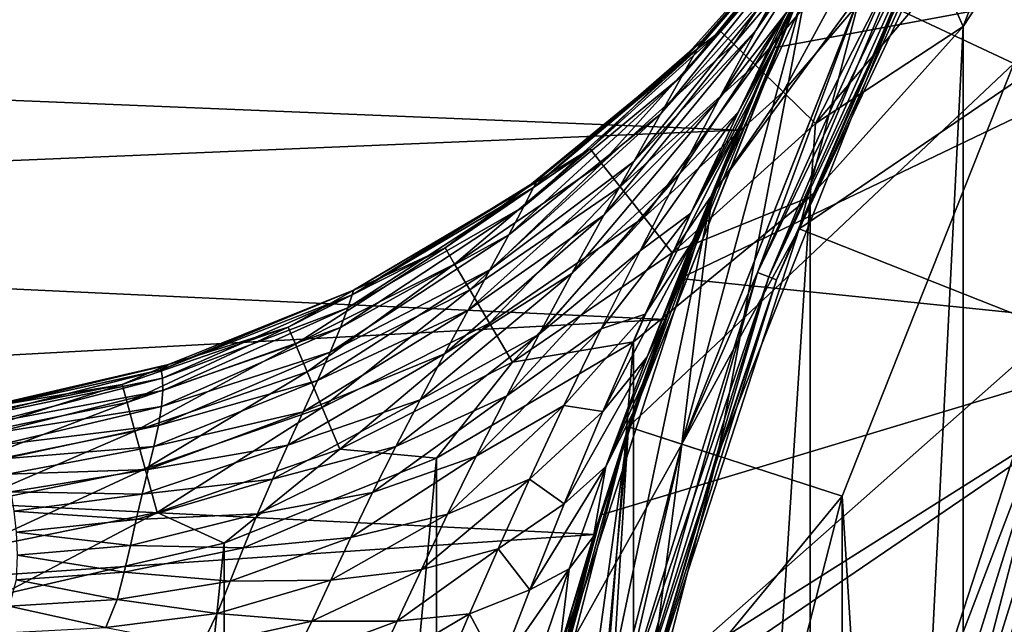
# Model space of a CAD drawing. Header units: metres. Extents: x -71 to 30, y -21 to 69.
# Tile 44 of 111: x -23.22 to -17.97, y 5.43 to 8.66. Entities that reach past the tile are written whole.
import ezdxf

# ---------------------------------------------------------------- set-up
doc = ezdxf.new("R2010")
doc.units = ezdxf.units.M
doc.layers.add('solid_DUSCHE_AUFPUTZ_EU_ASM_SW0003', color=7, linetype='CONTINUOUS')

msp = doc.modelspace()

# ---------------------------------------------------------------- linework, layer by layer
at = {"layer": 'solid_DUSCHE_AUFPUTZ_EU_ASM_SW0003'}
for points in [[(-17.915543, 8.430448, 37), (-16.717621, 10.609464, 37), (-19.001513, 8.94106, 35.799999)], [(-18.729376, 8.814748, -82.599998), (-18.402473, 10.116732, -82.599998), (-19.525242, 7.730755, -82.599998)], [(-19.525227, 7.730797, -160.5), (-19.525242, 7.730755, -82.599998), (-18.402473, 10.116732, -82.599998)], [(-18.402449, 10.116776, -160.5), (-19.525227, 7.730797, -160.5), (-18.402473, 10.116732, -82.599998)], [(-18.729376, 8.814748, -160.5), (-19.525227, 7.730797, -160.5), (-18.402449, 10.116776, -160.5)], [(-17.964218, 9.876057, -195.300003), (-19.060436, 7.546506, -195.300003), (-18.730034, 8.813348, -195.300003)], [(-19.060354, 7.546718, -196.100006), (-19.060436, 7.546506, -195.300003), (-17.964218, 9.876057, -195.300003)], [(-17.964138, 9.876184, -196.100006), (-19.060354, 7.546718, -196.100006), (-17.964218, 9.876057, -195.300003)], [(-16.680212, 9.170307, -196.100006), (-19.060354, 7.546718, -196.100006), (-17.964138, 9.876184, -196.100006)], [(-18.18569, 8.627413, -211.350006), (-18.304852, 8.897856, -211.316162), (-17.747715, 9.767158, -211.316193)], [(-18.18569, 8.627413, -211.350006), (-17.747715, 9.767158, -211.316193), (-17.521852, 9.642858, -211.350006)], [(-15.827293, 9.138052, -197.350006), (-18.619104, 9.712259, -197.350006), (-19.196617, 8.514082, -197.350006)], [(-19.194851, 8.518082, -200.749146), (-19.196617, 8.514082, -197.350006), (-18.619104, 9.712259, -197.350006)], [(-19.080566, 8.771091, -200.988235), (-19.194851, 8.518082, -200.749146), (-18.619104, 9.712259, -197.350006)], [(-19.292616, 8.605597, -202.355148), (-18.654564, 9.644027, -202.270233), (-19.115473, 8.928535, -202.757614)], [(-18.882261, 9.198084, -201.798889), (-18.654564, 9.644027, -202.270233), (-19.292616, 8.605597, -202.355148)], [(-18.185688, -8.627414, -211.350006), (-18.18569, 8.627413, -211.350006), (-17.521852, 9.642858, -211.350006)], [(-17.521852, -9.642858, -211.350006), (-18.185688, -8.627414, -211.350006), (-17.521852, 9.642858, -211.350006)], [(-19.283409, 7.313232, -82.584839), (-18.261299, 9.584269, -82.584839), (-18.729376, 8.814748, -82.599998)], [(-18.203766, 9.554073, -82.541473), (-18.261299, 9.584269, -82.584839), (-19.283409, 7.313232, -82.584839)], [(-18.261169, 9.584201, -160.515228), (-19.283274, 7.313181, -160.515228), (-18.729376, 8.814748, -160.5)], [(-19.222553, 7.290153, -160.55864), (-19.283274, 7.313181, -160.515228), (-18.261169, 9.584201, -160.515228)], [(-18.203669, 9.554022, -160.55864), (-19.222553, 7.290153, -160.55864), (-18.261169, 9.584201, -160.515228)], [(-18.203766, 9.554073, -82.541473), (-19.283409, 7.313232, -82.584839), (-19.222656, 7.290192, -82.541473)], [(-18.203766, 9.554073, -82.541473), (-19.222656, 7.290192, -82.541473), (-18.165329, 9.5339, -82.47654)], [(-19.222656, 7.290192, -82.541473), (-19.182068, 7.274799, -82.47654), (-18.165329, 9.5339, -82.47654)], [(-18.203669, 9.554022, -160.55864), (-19.182011, 7.274777, -160.623611), (-19.222553, 7.290153, -160.55864)], [(-18.165329, 9.5339, -82.47654), (-19.182068, 7.274799, -82.47654), (-18.548935, 8.728516, -82.400002)], [(-18.203669, 9.554022, -160.55864), (-18.165276, 9.533872, -160.623611), (-19.182011, 7.274777, -160.623611)], [(-19.182011, 7.274777, -160.623611), (-18.165276, 9.533872, -160.623611), (-18.548954, 8.728476, -160.699997)], [(-18.831303, 9.435755, -204.350006), (-18.981949, 9.232385, -204.350006), (-19.606483, 8.502353, -203.874359)], [(-18.868137, 9.370441, -203.767838), (-18.831303, 9.435755, -204.350006), (-19.606483, 8.502353, -203.874359)], [(-18.868137, 9.370441, -203.767838), (-19.606483, 8.502353, -203.874359), (-19.685253, 8.363503, -203.435486)], [(-18.969282, 9.190926, -203.230743), (-18.868137, 9.370441, -203.767838), (-19.685253, 8.363503, -203.435486)], [(-31, 8.551514, -55.169567), (-19.015507, 8.911256, -55.735878), (-31, 9.325074, -56.509399)], [(-31, 9.325065, -65.490616), (-19.015425, 8.911431, -66.263824), (-31, 8.551505, -66.830444)], [(-18.874207, 9.318729, -210.608688), (-19.480919, 8.603263, -210.608566), (-18.981934, 9.232405, -210.350006)], [(-19.409153, 8.533669, -210.850006), (-19.480919, 8.603263, -210.608566), (-18.874207, 9.318729, -210.608688)], [(-18.793793, 9.259287, -210.850113), (-19.409153, 8.533669, -210.850006), (-18.874207, 9.318729, -210.608688)], [(-19.294933, 8.422909, -211.057297), (-19.409153, 8.533669, -210.850006), (-18.793793, 9.259287, -210.850113)], [(-18.665829, 9.164694, -211.057388), (-19.294933, 8.422909, -211.057297), (-18.793793, 9.259287, -210.850113)], [(-18.981934, 9.232405, -210.350006), (-19.694759, 8.438902, -210.350006), (-18.981949, 9.232385, -204.350006)], [(-19.480919, 8.603263, -210.608566), (-19.694759, 8.438902, -210.350006), (-18.981934, 9.232405, -210.350006)], [(-19.694759, 8.438902, -210.350006), (-19.577681, 8.55342, -204.350006), (-18.981949, 9.232385, -204.350006)], [(-18.981949, 9.232385, -204.350006), (-19.577681, 8.55342, -204.350006), (-19.606483, 8.502353, -203.874359)], [(-18.969282, 9.190926, -203.230743), (-19.685253, 8.363503, -203.435486), (-19.800989, 8.159453, -203.048904)], [(-19.115473, 8.928535, -202.757614), (-18.969282, 9.190926, -203.230743), (-19.800989, 8.159453, -203.048904)], [(-18.882261, 9.198084, -201.798889), (-19.292616, 8.605597, -202.355148), (-19.490017, 8.238802, -202.026932)], [(-19.129757, 8.700572, -201.427948), (-18.882261, 9.198084, -201.798889), (-19.490017, 8.238802, -202.026932)], [(-19.146059, 8.278544, -211.216293), (-19.294933, 8.422909, -211.057297), (-18.665829, 9.164694, -211.057388)], [(-18.499052, 9.04141, -211.216354), (-19.146059, 8.278544, -211.216293), (-18.665829, 9.164694, -211.057388)], [(-16.680212, 9.170307, -196.100006), (-17.698124, 7.007195, -196.100006), (-19.060354, 7.546718, -196.100006)], [(-15.827293, 9.138052, -197.350006), (-19.196617, 8.514082, -197.350006), (-19.697044, 7.281879, -197.350006)], [(-16.884737, 6.993779, -197.350006), (-15.827293, 9.138052, -197.350006), (-19.697044, 7.281879, -197.350006)], [(-18.499052, 9.04141, -211.216354), (-18.972698, 8.110434, -211.316132), (-19.146059, 8.278544, -211.216293)], [(-18.499052, 9.04141, -211.216354), (-18.304852, 8.897856, -211.316162), (-18.972698, 8.110434, -211.316132)], [(-19.776535, 7.06319, -53.434731), (-19.972168, 6.489412, 35.799999), (-19.001513, 8.94106, 35.799999)], [(-17.915543, 8.430448, 37), (-19.001513, 8.94106, 35.799999), (-19.972168, 6.489412, 35.799999)], [(-19.972158, 6.489444, -195), (-19.001436, 8.94122, -195), (-19.68679, 6.3968, -195.300003)], [(-19.001484, 8.941077, -161.300003), (-19.001436, 8.94122, -195), (-19.972158, 6.489444, -195)], [(-19.972107, 6.489507, -161.300003), (-19.001484, 8.941077, -161.300003), (-19.972158, 6.489444, -195)], [(-19.015425, 8.911431, -66.263824), (-19.001587, 8.940893, -81.800003), (-19.972124, 6.489416, -81.800003)], [(-19.496668, 6.334761, -81.800003), (-19.972124, 6.489416, -81.800003), (-19.001587, 8.940893, -81.800003)], [(-19.972107, 6.489507, -161.300003), (-19.496622, 6.334914, -161.300003), (-19.001484, 8.941077, -161.300003)], [(-19.385855, 8.073947, -54.524395), (-19.776535, 7.06319, -53.434731), (-19.001513, 8.94106, 35.799999)], [(-19.001436, 8.94122, -195), (-18.730034, 8.813348, -195.300003), (-19.68679, 6.3968, -195.300003)], [(-18.548927, 8.728533, -81.800003), (-19.496668, 6.334761, -81.800003), (-19.001587, 8.940893, -81.800003)], [(-19.001484, 8.941077, -161.300003), (-19.496622, 6.334914, -161.300003), (-18.549009, 8.72834, -161.300003)], [(-19.015507, 8.911256, -55.735878), (-19.385855, 8.073947, -54.524395), (-19.001513, 8.94106, 35.799999)], [(-31, 8.551505, -66.830444), (-19.015425, 8.911431, -66.263824), (-19.385759, 8.074176, -67.475319)], [(-31, 8.551514, -55.169567), (-19.385855, 8.073947, -54.524395), (-19.015507, 8.911256, -55.735878)], [(-19.385759, 8.074176, -67.475319), (-19.015425, 8.911431, -66.263824), (-19.972124, 6.489416, -81.800003)], [(-19.115473, 8.928535, -202.757614), (-19.800989, 8.159453, -203.048904), (-19.943266, 7.907172, -202.720108)], [(-19.292616, 8.605597, -202.355148), (-19.115473, 8.928535, -202.757614), (-19.943266, 7.907172, -202.720108)], [(-18.18569, 8.627413, -211.350006), (-18.972698, 8.110434, -211.316132), (-18.304852, 8.897856, -211.316162)], [(-19.060436, 7.546506, -195.300003), (-19.68679, 6.3968, -195.300003), (-18.730034, 8.813348, -195.300003)], [(-19.686537, 6.397678, -82.599998), (-18.729376, 8.814748, -82.599998), (-19.525242, 7.730755, -82.599998)], [(-19.283409, 7.313232, -82.584839), (-18.729376, 8.814748, -82.599998), (-19.686537, 6.397678, -82.599998)], [(-19.686537, 6.397678, -160.5), (-19.525227, 7.730797, -160.5), (-18.729376, 8.814748, -160.5)], [(-19.283274, 7.313181, -160.515228), (-19.686537, 6.397678, -160.5), (-18.729376, 8.814748, -160.5)], [(-19.496643, 6.334896, -82.400002), (-19.496668, 6.334761, -81.800003), (-18.548927, 8.728533, -81.800003)], [(-19.496622, 6.334914, -161.300003), (-19.496658, 6.33485, -160.699997), (-18.548954, 8.728476, -160.699997)], [(-19.182011, 7.274777, -160.623611), (-18.548954, 8.728476, -160.699997), (-19.496658, 6.33485, -160.699997)], [(-18.548935, 8.728516, -82.400002), (-19.496643, 6.334896, -82.400002), (-18.548927, 8.728533, -81.800003)], [(-19.182068, 7.274799, -82.47654), (-19.496643, 6.334896, -82.400002), (-18.548935, 8.728516, -82.400002)], [(-18.549009, 8.72834, -161.300003), (-19.496622, 6.334914, -161.300003), (-18.548954, 8.728476, -160.699997)], [(-19.38529, 8.171804, -201.157944), (-19.194851, 8.518082, -200.749146), (-19.080566, 8.771091, -200.988235)], [(-19.38529, 8.171804, -201.157944), (-19.080566, 8.771091, -200.988235), (-19.129757, 8.700572, -201.427948)], [(-19.129757, 8.700572, -201.427948), (-19.490017, 8.238802, -202.026932), (-19.698645, 7.842472, -201.774811)], [(-19.38529, 8.171804, -201.157944), (-19.129757, 8.700572, -201.427948), (-19.698645, 7.842472, -201.774811)], [(-18.18569, 8.627413, -211.350006), (-19.001255, 7.718473, -211.350006), (-18.972698, 8.110434, -211.316132)], [(-19.001253, -7.718473, -211.350006), (-19.001255, 7.718473, -211.350006), (-18.18569, 8.627413, -211.350006)], [(-18.185688, -8.627414, -211.350006), (-19.001253, -7.718473, -211.350006), (-18.18569, 8.627413, -211.350006)], [(-19.480919, 8.603263, -210.608566), (-20.177437, 7.974894, -210.608444), (-19.694759, 8.438902, -210.350006)], [(-20.115589, 7.896395, -210.849884), (-20.177437, 7.974894, -210.608444), (-19.480919, 8.603263, -210.608566)], [(-19.409153, 8.533669, -210.850006), (-20.115589, 7.896395, -210.849884), (-19.480919, 8.603263, -210.608566)], [(-19.292616, 8.605597, -202.355148), (-19.943266, 7.907172, -202.720108), (-20.103619, 7.61967, -202.452026)], [(-19.490017, 8.238802, -202.026932), (-19.292616, 8.605597, -202.355148), (-20.103619, 7.61967, -202.452026)], [(-31, 7.587132, -53.960281), (-19.385855, 8.073947, -54.524395), (-31, 8.551514, -55.169567)], [(-31, 8.551505, -66.830444), (-19.385759, 8.074176, -67.475319), (-31, 7.587117, -68.039734)], [(-19.577681, 8.55342, -204.350006), (-19.694803, 8.438861, -204.350006), (-20.478598, 7.76795, -203.975815)], [(-19.606483, 8.502353, -203.874359), (-19.577681, 8.55342, -204.350006), (-20.478598, 7.76795, -203.975815)], [(-20.017139, 7.771441, -211.057205), (-20.115589, 7.896395, -210.849884), (-19.409153, 8.533669, -210.850006)], [(-19.294933, 8.422909, -211.057297), (-20.017139, 7.771441, -211.057205), (-19.409153, 8.533669, -210.850006)], [(-19.694759, 8.438902, -210.350006), (-19.694803, 8.438861, -204.350006), (-19.577681, 8.55342, -204.350006)], [(-19.638922, 7.630019, -200.986786), (-19.310612, 8.252288, -200.538589), (-19.194851, 8.518082, -200.749146)], [(-19.638922, 7.630019, -200.986786), (-19.194851, 8.518082, -200.749146), (-19.38529, 8.171804, -201.157944)], [(-19.194851, 8.518082, -200.749146), (-19.310612, 8.252288, -200.538589), (-19.196617, 8.514082, -197.350006)], [(-19.606483, 8.502353, -203.874359), (-20.478598, 7.76795, -203.975815), (-20.530939, 7.666174, -203.630035)], [(-19.685253, 8.363503, -203.435486), (-19.606483, 8.502353, -203.874359), (-20.530939, 7.666174, -203.630035)], [(-19.660416, 7.380249, -200.070969), (-19.697044, 7.281879, -197.350006), (-19.196617, 8.514082, -197.350006)], [(-19.543722, 7.683941, -200.200317), (-19.660416, 7.380249, -200.070969), (-19.196617, 8.514082, -197.350006)], [(-19.427078, 7.974248, -200.355942), (-19.543722, 7.683941, -200.200317), (-19.196617, 8.514082, -197.350006)], [(-19.369297, 8.113588, -200.443069), (-19.427078, 7.974248, -200.355942), (-19.196617, 8.514082, -197.350006)], [(-19.310612, 8.252288, -200.538589), (-19.369297, 8.113588, -200.443069), (-19.196617, 8.514082, -197.350006)], [(-19.694759, 8.438902, -210.350006), (-20.519875, 7.762916, -210.350006), (-19.694803, 8.438861, -204.350006)], [(-20.177437, 7.974894, -210.608444), (-20.519875, 7.762916, -210.350006), (-19.694759, 8.438902, -210.350006)], [(-20.519875, 7.762916, -210.350006), (-20.459805, 7.805381, -204.350006), (-19.694803, 8.438861, -204.350006)], [(-19.694803, 8.438861, -204.350006), (-20.459805, 7.805381, -204.350006), (-20.478598, 7.76795, -203.975815)], [(-19.888813, 7.608567, -211.216217), (-20.017139, 7.771441, -211.057205), (-19.294933, 8.422909, -211.057297)], [(-18.830967, 6.118392, 37), (-17.915543, 8.430448, 37), (-19.972168, 6.489412, 35.799999)], [(-19.146059, 8.278544, -211.216293), (-19.888813, 7.608567, -211.216217), (-19.294933, 8.422909, -211.057297)], [(-17.915586, -8.430353, 37), (-17.915543, 8.430448, 37), (-18.830967, 6.118392, 37)], [(-19.685253, 8.363503, -203.435486), (-20.530939, 7.666174, -203.630035), (-20.610704, 7.515473, -203.324661)], [(-19.800989, 8.159453, -203.048904), (-19.685253, 8.363503, -203.435486), (-20.610704, 7.515473, -203.324661)], [(-19.146059, 8.278544, -211.216293), (-19.739372, 7.418893, -211.316101), (-19.888813, 7.608567, -211.216217)], [(-19.146059, 8.278544, -211.216293), (-18.972698, 8.110434, -211.316132), (-19.739372, 7.418893, -211.316101)], [(-19.490017, 8.238802, -202.026932), (-20.103619, 7.61967, -202.452026), (-20.2745, 7.308332, -202.246063)], [(-19.698645, 7.842472, -201.774811), (-19.490017, 8.238802, -202.026932), (-20.2745, 7.308332, -202.246063)], [(-19.638922, 7.630019, -200.986786), (-19.369297, 8.113588, -200.443069), (-19.310612, 8.252288, -200.538589)], [(-19.800989, 8.159453, -203.048904), (-20.610704, 7.515473, -203.324661), (-20.711798, 7.327865, -203.063919)], [(-19.943266, 7.907172, -202.720108), (-19.800989, 8.159453, -203.048904), (-20.711798, 7.327865, -203.063919)], [(-19.38529, 8.171804, -201.157944), (-19.698645, 7.842472, -201.774811), (-19.91045, 7.429889, -201.598389)], [(-19.638922, 7.630019, -200.986786), (-19.38529, 8.171804, -201.157944), (-19.91045, 7.429889, -201.598389)], [(-19.882275, 7.091824, -200.908173), (-19.369297, 8.113588, -200.443069), (-19.638922, 7.630019, -200.986786)], [(-19.629929, 7.479096, -200.348312), (-19.369297, 8.113588, -200.443069), (-19.882275, 7.091824, -200.908173)], [(-19.001255, 7.718473, -211.350006), (-19.739372, 7.418893, -211.316101), (-18.972698, 8.110434, -211.316132)], [(-19.629929, 7.479096, -200.348312), (-19.427078, 7.974248, -200.355942), (-19.369297, 8.113588, -200.443069)], [(-31, 7.587117, -68.039734), (-19.385759, 8.074176, -67.475319), (-19.77644, 7.063458, -68.565018)], [(-31, 7.587132, -53.960281), (-19.776535, 7.06319, -53.434731), (-19.385855, 8.073947, -54.524395)], [(-19.77644, 7.063458, -68.565018), (-19.385759, 8.074176, -67.475319), (-19.972124, 6.489416, -81.800003)], [(-20.177437, 7.974894, -210.608444), (-20.951372, 7.444798, -210.608307), (-20.519875, 7.762916, -210.350006)], [(-20.900536, 7.358795, -210.849777), (-20.951372, 7.444798, -210.608307), (-20.177437, 7.974894, -210.608444)], [(-20.115589, 7.896395, -210.849884), (-20.900536, 7.358795, -210.849777), (-20.177437, 7.974894, -210.608444)], [(-19.629929, 7.479096, -200.348312), (-19.543722, 7.683941, -200.200317), (-19.427078, 7.974248, -200.355942)], [(-20.819603, 7.221876, -211.057114), (-20.900536, 7.358795, -210.849777), (-20.115589, 7.896395, -210.849884)], [(-19.943266, 7.907172, -202.720108), (-20.711798, 7.327865, -203.063919), (-20.828388, 7.112815, -202.850082)], [(-20.103619, 7.61967, -202.452026), (-19.943266, 7.907172, -202.720108), (-20.828388, 7.112815, -202.850082)], [(-20.017139, 7.771441, -211.057205), (-20.819603, 7.221876, -211.057114), (-20.115589, 7.896395, -210.849884)], [(-19.698645, 7.842472, -201.774811), (-20.2745, 7.308332, -202.246063), (-20.448957, 6.983782, -202.1017)], [(-19.91045, 7.429889, -201.598389), (-19.698645, 7.842472, -201.774811), (-20.448957, 6.983782, -202.1017)], [(-20.459805, 7.805381, -204.350006), (-20.519943, 7.762867, -204.350006), (-21.446793, 7.194064, -204.068222)], [(-20.478598, 7.76795, -203.975815), (-20.459805, 7.805381, -204.350006), (-21.446793, 7.194064, -204.068222)], [(-20.519875, 7.762916, -210.350006), (-20.519943, 7.762867, -204.350006), (-20.459805, 7.805381, -204.350006)], [(-20.478598, 7.76795, -203.975815), (-21.446793, 7.194064, -204.068222), (-21.469793, 7.124352, -203.806778)], [(-20.530939, 7.666174, -203.630035), (-20.478598, 7.76795, -203.975815), (-21.469793, 7.124352, -203.806778)], [(-20.519943, 7.762867, -204.350006), (-21.439642, 7.219394, -204.350006), (-21.446793, 7.194064, -204.068222)], [(-21.438116, 7.220145, -210.350006), (-21.439642, 7.219394, -204.350006), (-20.519943, 7.762867, -204.350006)], [(-20.519875, 7.762916, -210.350006), (-21.438116, 7.220145, -210.350006), (-20.519943, 7.762867, -204.350006)], [(-20.951372, 7.444798, -210.608307), (-21.438116, 7.220145, -210.350006), (-20.519875, 7.762916, -210.350006)], [(-20.714102, 7.043392, -211.216156), (-20.819603, 7.221876, -211.057114), (-20.017139, 7.771441, -211.057205)], [(-19.888813, 7.608567, -211.216217), (-20.714102, 7.043392, -211.216156), (-20.017139, 7.771441, -211.057205)], [(-19.686537, 6.397678, -82.599998), (-19.525242, 7.730755, -82.599998), (-20.340282, 5.222319, -82.599998)], [(-20.340271, 5.222362, -160.5), (-20.340282, 5.222319, -82.599998), (-19.525242, 7.730755, -82.599998)], [(-19.525227, 7.730797, -160.5), (-20.340271, 5.222362, -160.5), (-19.525242, 7.730755, -82.599998)], [(-20.333158, 3.87969, -160.5), (-20.340271, 5.222362, -160.5), (-19.525227, 7.730797, -160.5)], [(-20.333158, 3.87969, -160.5), (-19.525227, 7.730797, -160.5), (-19.686537, 6.397678, -160.5)], [(-19.001255, 7.718473, -211.350006), (-19.946165, 6.943856, -211.350006), (-19.739372, 7.418893, -211.316101)], [(-19.946165, -6.943857, -211.350006), (-19.946165, 6.943856, -211.350006), (-19.001255, 7.718473, -211.350006)], [(-19.001253, -7.718473, -211.350006), (-19.946165, -6.943857, -211.350006), (-19.001255, 7.718473, -211.350006)], [(-19.629929, 7.479096, -200.348312), (-19.660416, 7.380249, -200.070969), (-19.543722, 7.683941, -200.200317)], [(-20.530939, 7.666174, -203.630035), (-21.469793, 7.124352, -203.806778), (-21.509626, 7.019964, -203.574127)], [(-20.610704, 7.515473, -203.324661), (-20.530939, 7.666174, -203.630035), (-21.509626, 7.019964, -203.574127)], [(-19.638922, 7.630019, -200.986786), (-19.91045, 7.429889, -201.598389), (-20.118349, 7.013397, -201.494522)], [(-19.882275, 7.091824, -200.908173), (-19.638922, 7.630019, -200.986786), (-20.118349, 7.013397, -201.494522)], [(-31, 6.453207, -52.908115), (-19.776535, 7.06319, -53.434731), (-31, 7.587132, -53.960281)], [(-31, 7.587117, -68.039734), (-19.77644, 7.063458, -68.565018), (-31, 6.453197, -69.091896)], [(-20.103619, 7.61967, -202.452026), (-20.828388, 7.112815, -202.850082), (-20.954685, 6.878768, -202.684143)], [(-20.2745, 7.308332, -202.246063), (-20.103619, 7.61967, -202.452026), (-20.954685, 6.878768, -202.684143)], [(-19.888813, 7.608567, -211.216217), (-20.591234, 6.83553, -211.316055), (-20.714102, 7.043392, -211.216156)], [(-19.888813, 7.608567, -211.216217), (-19.739372, 7.418893, -211.316101), (-20.591234, 6.83553, -211.316055)], [(-19.060436, 7.546506, -195.300003), (-19.855965, 5.09805, -195.300003), (-19.68679, 6.3968, -195.300003)], [(-19.855961, 5.098102, -196.100006), (-19.855965, 5.09805, -195.300003), (-19.060436, 7.546506, -195.300003)], [(-19.060354, 7.546718, -196.100006), (-19.855961, 5.098102, -196.100006), (-19.060436, 7.546506, -195.300003)], [(-17.698124, 7.007195, -196.100006), (-19.855961, 5.098102, -196.100006), (-19.060354, 7.546718, -196.100006)], [(-20.610704, 7.515473, -203.324661), (-21.509626, 7.019964, -203.574127), (-21.564997, 6.888568, -203.37323)], [(-20.711798, 7.327865, -203.063919), (-20.610704, 7.515473, -203.324661), (-21.564997, 6.888568, -203.37323)], [(-19.629929, 7.479096, -200.348312), (-19.882275, 7.091824, -200.908173), (-20.1089, 6.57127, -200.911652)], [(-19.8727, 6.863097, -200.347275), (-19.629929, 7.479096, -200.348312), (-20.1089, 6.57127, -200.911652)], [(-19.8727, 6.863097, -200.347275), (-19.660416, 7.380249, -200.070969), (-19.629929, 7.479096, -200.348312)], [(-20.951372, 7.444798, -210.608307), (-21.788958, 7.022404, -210.608185), (-21.438116, 7.220145, -210.350006)], [(-21.750031, 6.930429, -210.849655), (-21.788958, 7.022404, -210.608185), (-20.951372, 7.444798, -210.608307)], [(-20.900536, 7.358795, -210.849777), (-21.750031, 6.930429, -210.849655), (-20.951372, 7.444798, -210.608307)], [(-19.91045, 7.429889, -201.598389), (-20.448957, 6.983782, -202.1017), (-20.620789, 6.65585, -202.016129)], [(-20.118349, 7.013397, -201.494522), (-19.91045, 7.429889, -201.598389), (-20.620789, 6.65585, -202.016129)], [(-19.946165, 6.943856, -211.350006), (-20.591234, 6.83553, -211.316055), (-19.739372, 7.418893, -211.316101)], [(-19.8727, 6.863097, -200.347275), (-19.777189, 7.061358, -199.967621), (-19.660416, 7.380249, -200.070969)], [(-19.660416, 7.380249, -200.070969), (-19.777189, 7.061358, -199.967621), (-19.697044, 7.281879, -197.350006)], [(-21.688047, 6.783984, -211.057007), (-21.750031, 6.930429, -210.849655), (-20.900536, 7.358795, -210.849777)], [(-20.819603, 7.221876, -211.057114), (-21.688047, 6.783984, -211.057007), (-20.900536, 7.358795, -210.849777)], [(-20.711798, 7.327865, -203.063919), (-21.564997, 6.888568, -203.37323), (-21.633005, 6.736357, -203.205643)], [(-20.828388, 7.112815, -202.850082), (-20.711798, 7.327865, -203.063919), (-21.633005, 6.736357, -203.205643)], [(-20.2745, 7.308332, -202.246063), (-20.954685, 6.878768, -202.684143), (-21.08503, 6.633646, -202.565628)], [(-20.448957, 6.983782, -202.1017), (-20.2745, 7.308332, -202.246063), (-21.08503, 6.633646, -202.565628)], [(-20.024324, 4.935553, -82.584839), (-19.283409, 7.313232, -82.584839), (-19.686537, 6.397678, -82.599998)], [(-19.222656, 7.290192, -82.541473), (-19.283409, 7.313232, -82.584839), (-20.024324, 4.935553, -82.584839)], [(-19.283274, 7.313181, -160.515228), (-20.024183, 4.935518, -160.515228), (-19.686537, 6.397678, -160.5)], [(-19.96113, 4.919977, -160.55864), (-20.024183, 4.935518, -160.515228), (-19.283274, 7.313181, -160.515228)], [(-19.222553, 7.290153, -160.55864), (-19.96113, 4.919977, -160.55864), (-19.283274, 7.313181, -160.515228)], [(-16.884737, 6.993779, -197.350006), (-19.697044, 7.281879, -197.350006), (-20.118582, 6.020189, -197.350006)], [(-20.015299, 6.355138, -199.838516), (-20.118582, 6.020189, -197.350006), (-19.697044, 7.281879, -197.350006)], [(-19.222656, 7.290192, -82.541473), (-20.024324, 4.935553, -82.584839), (-19.961237, 4.920003, -82.541473)], [(-19.948389, 6.562146, -199.863663), (-20.015299, 6.355138, -199.838516), (-19.697044, 7.281879, -197.350006)], [(-19.222656, 7.290192, -82.541473), (-19.961237, 4.920003, -82.541473), (-19.182068, 7.274799, -82.47654)], [(-19.961237, 4.920003, -82.541473), (-19.919088, 4.909615, -82.47654), (-19.182068, 7.274799, -82.47654)], [(-19.222553, 7.290153, -160.55864), (-19.919031, 4.9096, -160.623611), (-19.96113, 4.919977, -160.55864)], [(-19.894928, 6.722487, -199.890137), (-19.948389, 6.562146, -199.863663), (-19.697044, 7.281879, -197.350006)], [(-19.182068, 7.274799, -82.47654), (-19.919088, 4.909615, -82.47654), (-19.496643, 6.334896, -82.400002)], [(-19.222553, 7.290153, -160.55864), (-19.182011, 7.274777, -160.623611), (-19.919031, 4.9096, -160.623611)], [(-19.919031, 4.9096, -160.623611), (-19.182011, 7.274777, -160.623611), (-19.496658, 6.33485, -160.699997)], [(-19.777189, 7.061358, -199.967621), (-19.894928, 6.722487, -199.890137), (-19.697044, 7.281879, -197.350006)], [(-21.439642, 7.219394, -204.350006), (-22.428282, 6.823153, -204.350006), (-22.467857, 6.793665, -204.148514)], [(-21.446793, 7.194064, -204.068222), (-21.439642, 7.219394, -204.350006), (-22.467857, 6.793665, -204.148514)], [(-22.428164, 6.82319, -210.350006), (-22.428282, 6.823153, -204.350006), (-21.439642, 7.219394, -204.350006)], [(-21.438116, 7.220145, -210.350006), (-22.428164, 6.82319, -210.350006), (-21.439642, 7.219394, -204.350006)], [(-21.788958, 7.022404, -210.608185), (-22.428164, 6.82319, -210.350006), (-21.438116, 7.220145, -210.350006)], [(-21.607243, 6.593068, -211.216095), (-21.688047, 6.783984, -211.057007), (-20.819603, 7.221876, -211.057114)], [(-20.714102, 7.043392, -211.216156), (-21.607243, 6.593068, -211.216095), (-20.819603, 7.221876, -211.057114)], [(-21.446793, 7.194064, -204.068222), (-22.467857, 6.793665, -204.148514), (-22.459915, 6.750052, -203.959869)], [(-21.469793, 7.124352, -203.806778), (-21.446793, 7.194064, -204.068222), (-22.459915, 6.750052, -203.959869)], [(-21.469793, 7.124352, -203.806778), (-22.459915, 6.750052, -203.959869), (-22.457634, 6.683551, -203.789139)], [(-21.509626, 7.019964, -203.574127), (-21.469793, 7.124352, -203.806778), (-22.457634, 6.683551, -203.789139)], [(-20.828388, 7.112815, -202.850082), (-21.633005, 6.736357, -203.205643), (-21.709805, 6.568949, -203.072113)], [(-20.954685, 6.878768, -202.684143), (-20.828388, 7.112815, -202.850082), (-21.709805, 6.568949, -203.072113)], [(-31, 6.453197, -69.091896), (-19.77644, 7.063458, -68.565018), (-20.149815, 5.914812, -69.493355)], [(-31, 6.453207, -52.908115), (-20.149899, 5.914526, -52.506447), (-19.776535, 7.06319, -53.434731)], [(-19.882275, 7.091824, -200.908173), (-20.118349, 7.013397, -201.494522), (-20.31649, 6.603925, -201.457214)], [(-20.1089, 6.57127, -200.911652), (-19.882275, 7.091824, -200.908173), (-20.31649, 6.603925, -201.457214)], [(-19.776535, 7.06319, -53.434731), (-20.149899, 5.914526, -52.506447), (-19.972168, 6.489412, 35.799999)], [(-20.149815, 5.914812, -69.493355), (-19.77644, 7.063458, -68.565018), (-19.972124, 6.489416, -81.800003)], [(-20.092871, 6.278476, -200.424042), (-19.894928, 6.722487, -199.890137), (-19.777189, 7.061358, -199.967621)], [(-20.092871, 6.278476, -200.424042), (-19.777189, 7.061358, -199.967621), (-19.8727, 6.863097, -200.347275)], [(-21.788958, 7.022404, -210.608185), (-22.675297, 6.715221, -210.608063), (-22.428164, 6.82319, -210.350006)], [(-22.648962, 6.618915, -210.849548), (-22.675297, 6.715221, -210.608063), (-21.788958, 7.022404, -210.608185)], [(-21.750031, 6.930429, -210.849655), (-22.648962, 6.618915, -210.849548), (-21.788958, 7.022404, -210.608185)], [(-21.509626, 7.019964, -203.574127), (-22.457634, 6.683551, -203.789139), (-22.464787, 6.598214, -203.638)], [(-21.564997, 6.888568, -203.37323), (-21.509626, 7.019964, -203.574127), (-22.464787, 6.598214, -203.638)], [(-20.714102, 7.043392, -211.216156), (-21.513132, 6.370717, -211.316025), (-21.607243, 6.593068, -211.216095)], [(-20.714102, 7.043392, -211.216156), (-20.591234, 6.83553, -211.316055), (-21.513132, 6.370717, -211.316025)], [(-20.118349, 7.013397, -201.494522), (-20.620789, 6.65585, -202.016129), (-20.784889, 6.333118, -201.984222)], [(-20.31649, 6.603925, -201.457214), (-20.118349, 7.013397, -201.494522), (-20.784889, 6.333118, -201.984222)], [(-16.884737, 6.993779, -197.350006), (-20.459396, 4.73425, -197.350006), (-20.203405, 4.730411, -197.350006)], [(-16.884737, 6.993779, -197.350006), (-20.118582, 6.020189, -197.350006), (-20.459396, 4.73425, -197.350006)], [(-17.653131, 4.730099, -197.350006), (-16.884737, 6.993779, -197.350006), (-20.203405, 4.730411, -197.350006)], [(-17.698124, 7.007195, -196.100006), (-18.436817, 4.733675, -196.100006), (-19.855961, 5.098102, -196.100006)], [(-17.684904, 6.706999, -196.118683), (-18.436817, 4.733675, -196.100006), (-17.698124, 7.007195, -196.100006)], [(-20.448957, 6.983782, -202.1017), (-21.08503, 6.633646, -202.565628), (-21.214256, 6.384733, -202.492279)], [(-20.620789, 6.65585, -202.016129), (-20.448957, 6.983782, -202.1017), (-21.214256, 6.384733, -202.492279)], [(-19.946165, 6.943856, -211.350006), (-20.997154, 6.322618, -211.350006), (-20.591234, 6.83553, -211.316055)], [(-20.997152, -6.322619, -211.350006), (-20.997154, 6.322618, -211.350006), (-19.946165, 6.943856, -211.350006)], [(-19.946165, -6.943857, -211.350006), (-20.997152, -6.322619, -211.350006), (-19.946165, 6.943856, -211.350006)], [(-22.607025, 6.46555, -211.056915), (-22.648962, 6.618915, -210.849548), (-21.750031, 6.930429, -210.849655)], [(-21.688047, 6.783984, -211.057007), (-22.607025, 6.46555, -211.056915), (-21.750031, 6.930429, -210.849655)], [(-21.564997, 6.888568, -203.37323), (-22.464787, 6.598214, -203.638), (-22.48156, 6.497343, -203.50737)], [(-21.633005, 6.736357, -203.205643), (-21.564997, 6.888568, -203.37323), (-22.48156, 6.497343, -203.50737)], [(-20.954685, 6.878768, -202.684143), (-21.709805, 6.568949, -203.072113), (-21.791176, 6.391631, -202.972305)], [(-21.08503, 6.633646, -202.565628), (-20.954685, 6.878768, -202.684143), (-21.791176, 6.391631, -202.972305)], [(-20.997154, 6.322618, -211.350006), (-21.513132, 6.370717, -211.316025), (-20.591234, 6.83553, -211.316055)], [(-19.8727, 6.863097, -200.347275), (-20.1089, 6.57127, -200.911652), (-20.31472, 6.078661, -200.983047)], [(-20.092871, 6.278476, -200.424042), (-19.8727, 6.863097, -200.347275), (-20.31472, 6.078661, -200.983047)], [(-22.47204, 6.809532, -204.350006), (-23.467115, 6.581256, -204.350006), (-23.498924, 6.565541, -204.214844)], [(-22.467857, 6.793665, -204.148514), (-22.47204, 6.809532, -204.350006), (-23.498924, 6.565541, -204.214844)], [(-22.467857, 6.793665, -204.148514), (-23.498924, 6.565541, -204.214844), (-23.459734, 6.541645, -204.085815)], [(-23.467031, 6.581269, -210.350006), (-23.467115, 6.581256, -204.350006), (-22.47204, 6.809532, -204.350006)], [(-22.428164, 6.82319, -210.350006), (-23.467031, 6.581269, -210.350006), (-22.428282, 6.823153, -204.350006)], [(-22.675297, 6.715221, -210.608063), (-23.467031, 6.581269, -210.350006), (-22.428164, 6.82319, -210.350006)], [(-23.467031, 6.581269, -210.350006), (-22.47204, 6.809532, -204.350006), (-22.428282, 6.823153, -204.350006)], [(-22.459915, 6.750052, -203.959869), (-22.467857, 6.793665, -204.148514), (-23.459734, 6.541645, -204.085815)], [(-22.552349, 6.2656, -211.216019), (-22.607025, 6.46555, -211.056915), (-21.688047, 6.783984, -211.057007)], [(-21.607243, 6.593068, -211.216095), (-22.552349, 6.2656, -211.216019), (-21.688047, 6.783984, -211.057007)], [(-22.428282, 6.823153, -204.350006), (-22.47204, 6.809532, -204.350006), (-22.467857, 6.793665, -204.148514)], [(-22.459915, 6.750052, -203.959869), (-23.459734, 6.541645, -204.085815), (-23.414927, 6.503978, -203.964905)], [(-22.457634, 6.683551, -203.789139), (-22.459915, 6.750052, -203.959869), (-23.414927, 6.503978, -203.964905)], [(-21.633005, 6.736357, -203.205643), (-22.48156, 6.497343, -203.50737), (-22.506157, 6.383952, -203.397797)], [(-21.709805, 6.568949, -203.072113), (-21.633005, 6.736357, -203.205643), (-22.506157, 6.383952, -203.397797)], [(-22.675297, 6.715221, -210.608063), (-23.594625, 6.528714, -210.607941), (-23.467031, 6.581269, -210.350006)], [(-23.581345, 6.429791, -210.849426), (-23.594625, 6.528714, -210.607941), (-22.675297, 6.715221, -210.608063)], [(-22.648962, 6.618915, -210.849548), (-23.581345, 6.429791, -210.849426), (-22.675297, 6.715221, -210.608063)], [(-22.457634, 6.683551, -203.789139), (-23.414927, 6.503978, -203.964905), (-23.373388, 6.453775, -203.852524)], [(-22.464787, 6.598214, -203.638), (-22.457634, 6.683551, -203.789139), (-23.373388, 6.453775, -203.852524)], [(-20.092871, 6.278476, -200.424042), (-19.948389, 6.562146, -199.863663), (-19.894928, 6.722487, -199.890137)], [(-17.684904, 6.706999, -196.118683), (-18.364401, 4.526418, -196.118683), (-18.436817, 4.733675, -196.100006)], [(-18.257763, 4.500134, -196.173187), (-18.364401, 4.526418, -196.118683), (-17.684904, 6.706999, -196.118683)], [(-17.582211, 6.668053, -196.173187), (-18.257763, 4.500134, -196.173187), (-17.684904, 6.706999, -196.118683)], [(-21.08503, 6.633646, -202.565628), (-21.791176, 6.391631, -202.972305), (-21.873106, 6.209213, -202.904755)], [(-21.214256, 6.384733, -202.492279), (-21.08503, 6.633646, -202.565628), (-21.873106, 6.209213, -202.904755)], [(-20.620789, 6.65585, -202.016129), (-21.214256, 6.384733, -202.492279), (-21.33815, 6.138283, -202.460129)], [(-20.784889, 6.333118, -201.984222), (-20.620789, 6.65585, -202.016129), (-21.33815, 6.138283, -202.460129)], [(-17.582211, 6.668053, -196.173187), (-18.172165, 4.479036, -196.258408), (-18.257763, 4.500134, -196.173187)], [(-17.582211, 6.668053, -196.173187), (-17.499783, 6.636792, -196.258408), (-18.172165, 4.479036, -196.258408)], [(-18.022114, 4.828979, -196.366211), (-18.172165, 4.479036, -196.258408), (-17.499783, 6.636792, -196.258408)], [(-17.667696, 5.997345, -196.366211), (-18.022114, 4.828979, -196.366211), (-17.499783, 6.636792, -196.258408)], [(-23.560192, 6.272237, -211.056824), (-23.581345, 6.429791, -210.849426), (-22.648962, 6.618915, -210.849548)], [(-22.607025, 6.46555, -211.056915), (-23.560192, 6.272237, -211.056824), (-22.648962, 6.618915, -210.849548)], [(-22.464787, 6.598214, -203.638), (-23.373388, 6.453775, -203.852524), (-23.338427, 6.391905, -203.749039)], [(-22.48156, 6.497343, -203.50737), (-22.464787, 6.598214, -203.638), (-23.338427, 6.391905, -203.749039)], [(-21.607243, 6.593068, -211.216095), (-22.488667, 6.032716, -211.315994), (-22.552349, 6.2656, -211.216019)], [(-21.607243, 6.593068, -211.216095), (-21.513132, 6.370717, -211.316025), (-22.488667, 6.032716, -211.315994)], [(-20.31649, 6.603925, -201.457214), (-20.784889, 6.333118, -201.984222), (-20.937712, 6.022332, -201.998886)], [(-20.500622, 6.210277, -201.477859), (-20.31649, 6.603925, -201.457214), (-20.937712, 6.022332, -201.998886)], [(-20.1089, 6.57127, -200.911652), (-20.31649, 6.603925, -201.457214), (-20.500622, 6.210277, -201.477859)], [(-20.31472, 6.078661, -200.983047), (-20.1089, 6.57127, -200.911652), (-20.500622, 6.210277, -201.477859)], [(-21.709805, 6.568949, -203.072113), (-22.506157, 6.383952, -203.397797), (-22.535881, 6.260856, -203.30928)], [(-21.791176, 6.391631, -202.972305), (-21.709805, 6.568949, -203.072113), (-22.535881, 6.260856, -203.30928)], [(-20.158825, 5.903316, -200.006317), (-20.015299, 6.355138, -199.838516), (-19.948389, 6.562146, -199.863663)], [(-20.158825, 5.903316, -200.006317), (-19.948389, 6.562146, -199.863663), (-20.092871, 6.278476, -200.424042)], [(-22.48156, 6.497343, -203.50737), (-23.338427, 6.391905, -203.749039), (-23.310312, 6.319073, -203.654892)], [(-22.506157, 6.383952, -203.397797), (-22.48156, 6.497343, -203.50737), (-23.310312, 6.319073, -203.654892)], [(-20.149815, 5.914812, -69.493355), (-19.972124, 6.489416, -81.800003), (-20.628071, 3.934793, -81.800003)], [(-20.459545, 1.287047, -81.800003), (-20.628071, 3.934793, -81.800003), (-19.972124, 6.489416, -81.800003)], [(-20.473959, 4.670868, -51.763947), (-20.628017, 3.935081, 35.799999), (-19.972168, 6.489412, 35.799999)], [(-18.830967, 6.118392, 37), (-19.972168, 6.489412, 35.799999), (-20.628017, 3.935081, 35.799999)], [(-19.972107, 6.489507, -161.300003), (-19.972158, 6.489444, -195), (-20.627979, 3.935281, -195)], [(-20.627968, 3.935336, -161.300003), (-19.972107, 6.489507, -161.300003), (-20.627979, 3.935281, -195)], [(-20.627979, 3.935281, -195), (-19.972158, 6.489444, -195), (-20.333282, 3.879117, -195.300003)], [(-20.627968, 3.935336, -161.300003), (-20.136879, 3.84137, -161.300003), (-19.972107, 6.489507, -161.300003)], [(-20.149899, 5.914526, -52.506447), (-20.473959, 4.670868, -51.763947), (-19.972168, 6.489412, 35.799999)], [(-20.136852, 3.841476, -81.800003), (-20.459545, 1.287047, -81.800003), (-19.972124, 6.489416, -81.800003)], [(-19.972158, 6.489444, -195), (-19.68679, 6.3968, -195.300003), (-20.333282, 3.879117, -195.300003)], [(-19.972107, 6.489507, -161.300003), (-20.136879, 3.84137, -161.300003), (-19.496622, 6.334914, -161.300003)], [(-19.496668, 6.334761, -81.800003), (-20.136852, 3.841476, -81.800003), (-19.972124, 6.489416, -81.800003)], [(-31, 5.174865, -52.036572), (-20.149899, 5.914526, -52.506447), (-31, 6.453207, -52.908115)], [(-31, 6.453197, -69.091896), (-20.149815, 5.914812, -69.493355), (-31, 5.174856, -69.963432)], [(-23.532612, 6.066809, -211.215958), (-23.560192, 6.272237, -211.056824), (-22.607025, 6.46555, -211.056915)], [(-22.552349, 6.2656, -211.216019), (-23.532612, 6.066809, -211.215958), (-22.607025, 6.46555, -211.056915)], [(-22.506157, 6.383952, -203.397797), (-23.310312, 6.319073, -203.654892), (-23.287882, 6.23586, -203.57048)], [(-22.535881, 6.260856, -203.30928), (-22.506157, 6.383952, -203.397797), (-23.287882, 6.23586, -203.57048)], [(-21.791176, 6.391631, -202.972305), (-22.535881, 6.260856, -203.30928), (-22.567932, 6.130554, -203.241226)], [(-21.873106, 6.209213, -202.904755), (-21.791176, 6.391631, -202.972305), (-22.567932, 6.130554, -203.241226)], [(-22.131372, 5.868265, -211.350006), (-22.488667, 6.032716, -211.315994), (-21.513132, 6.370717, -211.316025)], [(-20.997154, 6.322618, -211.350006), (-22.131372, 5.868265, -211.350006), (-21.513132, 6.370717, -211.316025)], [(-21.214256, 6.384733, -202.492279), (-21.873106, 6.209213, -202.904755), (-21.952364, 6.025731, -202.866821)], [(-21.33815, 6.138283, -202.460129), (-21.214256, 6.384733, -202.492279), (-21.952364, 6.025731, -202.866821)], [(-20.333158, 3.879689, -82.599998), (-19.686537, 6.397678, -82.599998), (-20.340282, 5.222319, -82.599998)], [(-19.855965, 5.09805, -195.300003), (-20.333282, 3.879117, -195.300003), (-19.68679, 6.3968, -195.300003)], [(-20.024324, 4.935553, -82.584839), (-19.686537, 6.397678, -82.599998), (-20.333158, 3.879689, -82.599998)], [(-20.024183, 4.935518, -160.515228), (-20.333158, 3.87969, -160.5), (-19.686537, 6.397678, -160.5)], [(-22.131371, -5.868265, -211.350006), (-22.131372, 5.868265, -211.350006), (-20.997154, 6.322618, -211.350006)], [(-20.997152, -6.322619, -211.350006), (-22.131371, -5.868265, -211.350006), (-20.997154, 6.322618, -211.350006)], [(-20.784889, 6.333118, -201.984222), (-21.33815, 6.138283, -202.460129), (-21.453989, 5.899064, -202.463821)], [(-20.937712, 6.022332, -201.998886), (-20.784889, 6.333118, -201.984222), (-21.453989, 5.899064, -202.463821)], [(-20.158825, 5.903316, -200.006317), (-20.140871, 5.945194, -199.815948), (-20.015299, 6.355138, -199.838516)], [(-20.015299, 6.355138, -199.838516), (-20.140871, 5.945194, -199.815948), (-20.118582, 6.020189, -197.350006)], [(-20.136879, 3.84137, -161.300003), (-20.136889, 3.841319, -160.699997), (-19.496658, 6.33485, -160.699997)], [(-19.919031, 4.9096, -160.623611), (-19.496658, 6.33485, -160.699997), (-20.136889, 3.841319, -160.699997)], [(-19.496622, 6.334914, -161.300003), (-20.136879, 3.84137, -161.300003), (-19.496658, 6.33485, -160.699997)], [(-19.496643, 6.334896, -82.400002), (-20.136879, 3.84137, -82.400002), (-19.496668, 6.334761, -81.800003)], [(-19.919088, 4.909615, -82.47654), (-20.136879, 3.84137, -82.400002), (-19.496643, 6.334896, -82.400002)], [(-20.136879, 3.84137, -82.400002), (-20.136852, 3.841476, -81.800003), (-19.496668, 6.334761, -81.800003)], [(-22.552349, 6.2656, -211.216019), (-23.500486, 5.827535, -211.315964), (-23.532612, 6.066809, -211.215958)], [(-22.552349, 6.2656, -211.216019), (-22.488667, 6.032716, -211.315994), (-23.500486, 5.827535, -211.315964)], [(-22.535881, 6.260856, -203.30928), (-23.287882, 6.23586, -203.57048), (-23.269564, 6.142691, -203.496262)], [(-22.567932, 6.130554, -203.241226), (-22.535881, 6.260856, -203.30928), (-23.269564, 6.142691, -203.496262)], [(-20.092871, 6.278476, -200.424042), (-20.31472, 6.078661, -200.983047), (-20.498482, 5.61937, -201.104568)], [(-20.288649, 5.731925, -200.558548), (-20.092871, 6.278476, -200.424042), (-20.498482, 5.61937, -201.104568)], [(-20.158825, 5.903316, -200.006317), (-20.092871, 6.278476, -200.424042), (-20.288649, 5.731925, -200.558548)], [(-21.873106, 6.209213, -202.904755), (-22.567932, 6.130554, -203.241226), (-22.600115, 5.995052, -203.192535)], [(-21.952364, 6.025731, -202.866821), (-21.873106, 6.209213, -202.904755), (-22.600115, 5.995052, -203.192535)], [(-20.500622, 6.210277, -201.477859), (-20.937712, 6.022332, -201.998886), (-21.077795, 5.727828, -202.051437)], [(-20.668512, 5.838399, -201.545639), (-20.500622, 6.210277, -201.477859), (-21.077795, 5.727828, -202.051437)], [(-20.31472, 6.078661, -200.983047), (-20.500622, 6.210277, -201.477859), (-20.668512, 5.838399, -201.545639)], [(-22.567932, 6.130554, -203.241226), (-23.269564, 6.142691, -203.496262), (-23.254213, 6.03979, -203.432663)], [(-22.600115, 5.995052, -203.192535), (-22.567932, 6.130554, -203.241226), (-23.254213, 6.03979, -203.432663)], [(-21.33815, 6.138283, -202.460129), (-21.952364, 6.025731, -202.866821), (-22.027145, 5.844135, -202.855103)], [(-21.453989, 5.899064, -202.463821), (-21.33815, 6.138283, -202.460129), (-22.027145, 5.844135, -202.855103)], [(-19.449192, 3.710398, 37), (-18.830967, 6.118392, 37), (-20.628017, 3.935081, 35.799999)], [(-18.830996, -6.118301, 37), (-18.830967, 6.118392, 37), (-19.449192, 3.710398, 37)], [(-17.915586, -8.430353, 37), (-18.830967, 6.118392, 37), (-18.830996, -6.118301, 37)], [(-20.498482, 5.61937, -201.104568), (-20.31472, 6.078661, -200.983047), (-20.668512, 5.838399, -201.545639)], [(-23.320908, 5.591993, -211.350006), (-23.500486, 5.827535, -211.315964), (-22.488667, 6.032716, -211.315994)], [(-22.131372, 5.868265, -211.350006), (-23.320908, 5.591993, -211.350006), (-22.488667, 6.032716, -211.315994)], [(-22.600115, 5.995052, -203.192535), (-23.254213, 6.03979, -203.432663), (-23.241974, 5.927179, -203.380371)], [(-22.631599, 5.855708, -203.161804), (-22.600115, 5.995052, -203.192535), (-23.241974, 5.927179, -203.380371)], [(-21.952364, 6.025731, -202.866821), (-22.600115, 5.995052, -203.192535), (-22.631599, 5.855708, -203.161804)], [(-22.027145, 5.844135, -202.855103), (-21.952364, 6.025731, -202.866821), (-22.631599, 5.855708, -203.161804)], [(-20.937712, 6.022332, -201.998886), (-21.453989, 5.899064, -202.463821), (-21.561228, 5.669958, -202.497025)], [(-21.077795, 5.727828, -202.051437), (-20.937712, 6.022332, -201.998886), (-21.561228, 5.669958, -202.497025)], [(-20.372189, 5.09646, -199.837158), (-20.459396, 4.73425, -197.350006), (-20.118582, 6.020189, -197.350006)], [(-20.26263, 5.515956, -199.820175), (-20.372189, 5.09646, -199.837158), (-20.118582, 6.020189, -197.350006)], [(-20.140871, 5.945194, -199.815948), (-20.26263, 5.515956, -199.820175), (-20.118582, 6.020189, -197.350006)], [(-17.667696, 5.997345, -196.366211), (-17.653131, 4.730099, -197.350006), (-18.022114, 4.828979, -196.366211)], [(-20.341536, 5.292619, -200.188065), (-20.26263, 5.515956, -199.820175), (-20.140871, 5.945194, -199.815948)], [(-20.341536, 5.292619, -200.188065), (-20.140871, 5.945194, -199.815948), (-20.158825, 5.903316, -200.006317)], [(-31, 5.174856, -69.963432), (-20.149815, 5.914812, -69.493355), (-20.473888, 4.671173, -70.235901)], [(-31, 5.174865, -52.036572), (-20.473959, 4.670868, -51.763947), (-20.149899, 5.914526, -52.506447)], [(-22.631599, 5.855708, -203.161804), (-23.241974, 5.927179, -203.380371), (-23.23546, 5.804771, -203.340439)], [(-21.453989, 5.899064, -202.463821), (-22.027145, 5.844135, -202.855103), (-22.097919, 5.666066, -202.865723)], [(-21.561228, 5.669958, -202.497025), (-21.453989, 5.899064, -202.463821), (-22.097919, 5.666066, -202.865723)], [(-20.473888, 4.671173, -70.235901), (-20.149815, 5.914812, -69.493355), (-20.628071, 3.934793, -81.800003)], [(-20.341536, 5.292619, -200.188065), (-20.158825, 5.903316, -200.006317), (-20.288649, 5.731925, -200.558548)], [(-23.320906, -5.591994, -211.350006), (-23.320908, 5.591993, -211.350006), (-22.131372, 5.868265, -211.350006)], [(-22.131371, -5.868265, -211.350006), (-23.320906, -5.591994, -211.350006), (-22.131372, 5.868265, -211.350006)], [(-22.663918, 5.713165, -203.147675), (-22.631599, 5.855708, -203.161804), (-23.23546, 5.804771, -203.340439)], [(-22.027145, 5.844135, -202.855103), (-22.631599, 5.855708, -203.161804), (-22.663918, 5.713165, -203.147675)], [(-22.097919, 5.666066, -202.865723), (-22.027145, 5.844135, -202.855103), (-22.663918, 5.713165, -203.147675)], [(-20.668512, 5.838399, -201.545639), (-21.077795, 5.727828, -202.051437), (-21.206575, 5.451085, -202.131927)], [(-20.820501, 5.490718, -201.64772), (-20.668512, 5.838399, -201.545639), (-21.206575, 5.451085, -202.131927)], [(-20.498482, 5.61937, -201.104568), (-20.668512, 5.838399, -201.545639), (-20.820501, 5.490718, -201.64772)], [(-22.663918, 5.713165, -203.147675), (-23.23546, 5.804771, -203.340439), (-23.24189, 5.672598, -203.314484)], [(-20.288649, 5.731925, -200.558548), (-20.498482, 5.61937, -201.104568), (-20.662382, 5.192891, -201.253067)], [(-20.46105, 5.223583, -200.72374), (-20.288649, 5.731925, -200.558548), (-20.662382, 5.192891, -201.253067)], [(-20.341536, 5.292619, -200.188065), (-20.288649, 5.731925, -200.558548), (-20.46105, 5.223583, -200.72374)], [(-22.702757, 5.567459, -203.149124), (-22.663918, 5.713165, -203.147675), (-23.24189, 5.672598, -203.314484)], [(-22.097919, 5.666066, -202.865723), (-22.663918, 5.713165, -203.147675), (-22.702757, 5.567459, -203.149124)], [(-21.077795, 5.727828, -202.051437), (-21.561228, 5.669958, -202.497025), (-21.662594, 5.451719, -202.552826)], [(-21.206575, 5.451085, -202.131927), (-21.077795, 5.727828, -202.051437), (-21.662594, 5.451719, -202.552826)], [(-22.702757, 5.567459, -203.149124), (-23.24189, 5.672598, -203.314484), (-23.277988, 5.531527, -203.304703)], [(-22.168854, 5.491794, -202.894791), (-22.097919, 5.666066, -202.865723), (-22.702757, 5.567459, -203.149124)], [(-21.561228, 5.669958, -202.497025), (-22.097919, 5.666066, -202.865723), (-22.168854, 5.491794, -202.894791)], [(-21.662594, 5.451719, -202.552826), (-21.561228, 5.669958, -202.497025), (-22.168854, 5.491794, -202.894791)], [(-20.662382, 5.192891, -201.253067), (-20.498482, 5.61937, -201.104568), (-20.820501, 5.490718, -201.64772)], [(-22.761986, 5.418568, -203.165497), (-23.277988, 5.531527, -203.304703), (-23.376076, 5.385139, -203.312393)], [(-22.761986, 5.418568, -203.165497), (-22.702757, 5.567459, -203.149124), (-23.277988, 5.531527, -203.304703)], [(-22.168854, 5.491794, -202.894791), (-22.702757, 5.567459, -203.149124), (-22.761986, 5.418568, -203.165497)], [(-22.25099, 5.320581, -202.938309), (-22.168854, 5.491794, -202.894791), (-22.761986, 5.418568, -203.165497)], [(-21.662594, 5.451719, -202.552826), (-22.168854, 5.491794, -202.894791), (-22.25099, 5.320581, -202.938309)], [(-20.820501, 5.490718, -201.64772), (-21.206575, 5.451085, -202.131927), (-21.329996, 5.190631, -202.228516)], [(-20.960487, 5.165789, -201.768051), (-20.820501, 5.490718, -201.64772), (-21.329996, 5.190631, -202.228516)], [(-20.662382, 5.192891, -201.253067), (-20.820501, 5.490718, -201.64772), (-20.960487, 5.165789, -201.768051)], [(-20.341536, 5.292619, -200.188065), (-20.372189, 5.09646, -199.837158), (-20.26263, 5.515956, -199.820175)], [(-21.766451, 5.243114, -202.623459), (-21.662594, 5.451719, -202.552826), (-22.25099, 5.320581, -202.938309)], [(-21.206575, 5.451085, -202.131927), (-21.662594, 5.451719, -202.552826), (-21.766451, 5.243114, -202.623459)], [(-21.329996, 5.190631, -202.228516), (-21.206575, 5.451085, -202.131927), (-21.766451, 5.243114, -202.623459)]]:
    msp.add_3dface(points, dxfattribs=at)

doc.saveas('drawing.dxf')
